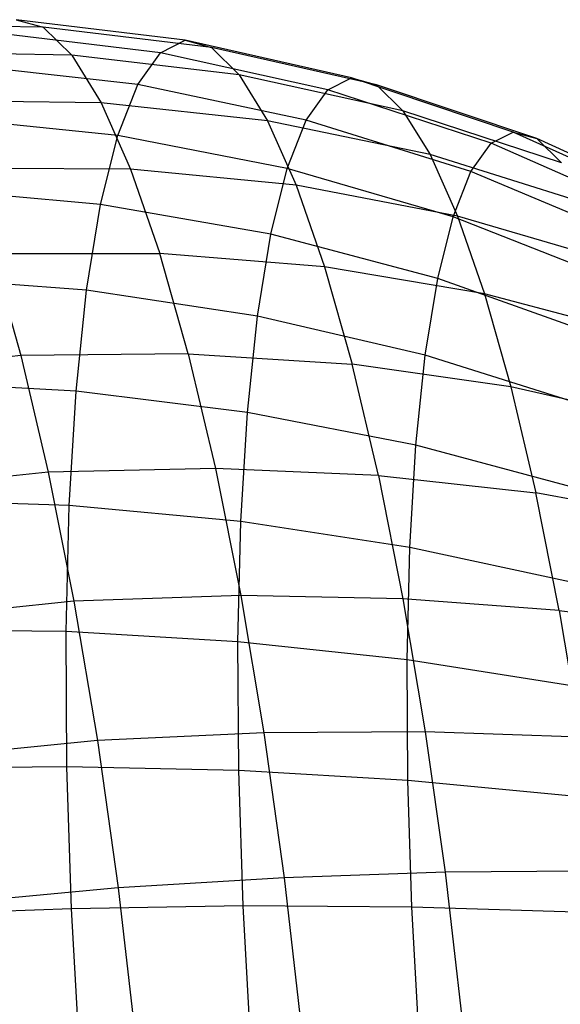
# Model space of a CAD drawing. Extents: x -18.9 to 18.9, y -18.9 to 18.9.
# Tile 46 of 52: x -3.1 to -1.7, y 8.3 to 10.8. Entities that reach past the tile are written whole.
import ezdxf

# ---------------------------------------------------------------- set-up
doc = ezdxf.new("R2010")
doc.units = 0
doc.header["$LTSCALE"] = 2.54
doc.layers.get('0').update_dxf_attribs({"color": 13, "linetype": 'CONTINUOUS'})

# ---------------------------------------------------------------- blocks, each defined once
blk = doc.blocks.new('SATELLITE-S-SENSOR-8011-80')
at = {"color": 0}
for p, q in [((16.1797, 10.8268, 20.5128), (15.7383, 10.8355, 20.4291)), ((16.1797, 10.8268, 20.5128), (15.7383, 10.8355, 20.4291)), ((16.1088, 10.8466, 20.9037), (16.1797, 10.8268, 20.5128)), ((16.5483, 10.793, 20.98), (16.1088, 10.8466, 20.9037)), ((16.1088, 10.8466, 20.9037), (16.1797, 10.8268, 20.5128)), ((16.5483, 10.793, 20.98), (16.1088, 10.8466, 20.9037)), ((16.1797, 10.8268, 20.5128), (16.2538, 10.7545, 20.1286)), ((16.617, 10.7739, 20.6009), (16.1797, 10.8268, 20.5128)), ((16.1797, 10.8268, 20.5128), (16.2538, 10.7545, 20.1286)), ((16.617, 10.7739, 20.6009), (16.1797, 10.8268, 20.5128)), ((16.484, 10.7609, 21.3589), (16.0424, 10.8134, 21.2946)), ((16.484, 10.7609, 21.3589), (16.0424, 10.8134, 21.2946)), ((16.484, 10.7609, 21.3589), (16.5483, 10.793, 20.98)), ((16.484, 10.7609, 21.3589), (16.5483, 10.793, 20.98)), ((16.5483, 10.793, 20.98), (16.617, 10.7739, 20.6009)), ((16.9805, 10.6953, 21.0542), (16.5483, 10.793, 20.98)), ((16.5483, 10.793, 20.98), (16.617, 10.7739, 20.6009)), ((16.9805, 10.6953, 21.0542), (16.5483, 10.793, 20.98)), ((16.2538, 10.7545, 20.1286), (15.8137, 10.7619, 20.039)), ((16.2538, 10.7545, 20.1286), (15.8137, 10.7619, 20.039)), ((16.2538, 10.7545, 20.1286), (16.33, 10.6308, 19.7582)), ((16.2538, 10.7545, 20.1286), (16.33, 10.6308, 19.7582)), ((16.6889, 10.7037, 20.2285), (16.2538, 10.7545, 20.1286)), ((16.6889, 10.7037, 20.2285), (16.2538, 10.7545, 20.1286)), ((16.4252, 10.6779, 21.731), (16.484, 10.7609, 21.3589)), ((16.4252, 10.6779, 21.731), (16.484, 10.7609, 21.3589)), ((16.9192, 10.6647, 21.4155), (16.484, 10.7609, 21.3589)), ((16.9192, 10.6647, 21.4155), (16.484, 10.7609, 21.3589)), ((17.0461, 10.6771, 20.6927), (16.617, 10.7739, 20.6009)), ((16.617, 10.7739, 20.6009), (16.6889, 10.7037, 20.2285)), ((17.0461, 10.6771, 20.6927), (16.617, 10.7739, 20.6009)), ((16.617, 10.7739, 20.6009), (16.6889, 10.7037, 20.2285)), ((16.4252, 10.6779, 21.731), (15.9818, 10.7279, 21.6784)), ((16.4252, 10.6779, 21.731), (15.9818, 10.7279, 21.6784)), ((17.1146, 10.6101, 20.3376), (16.6889, 10.7037, 20.2285)), ((16.6889, 10.7037, 20.2285), (16.7628, 10.5838, 19.8694)), ((16.6889, 10.7037, 20.2285), (16.7628, 10.5838, 19.8694)), ((17.1146, 10.6101, 20.3376), (16.6889, 10.7037, 20.2285)), ((16.3731, 10.5457, 22.0896), (16.4252, 10.6779, 21.731)), ((16.3731, 10.5457, 22.0896), (16.4252, 10.6779, 21.731)), ((16.8632, 10.5856, 21.7703), (16.4252, 10.6779, 21.731)), ((16.8632, 10.5856, 21.7703), (16.4252, 10.6779, 21.731)), ((16.9192, 10.6647, 21.4155), (16.9805, 10.6953, 21.0542)), ((16.9192, 10.6647, 21.4155), (16.9805, 10.6953, 21.0542)), ((16.9805, 10.6953, 21.0542), (17.0461, 10.6771, 20.6927)), ((17.4012, 10.5545, 21.1256), (16.9805, 10.6953, 21.0542)), ((16.9805, 10.6953, 21.0542), (17.0461, 10.6771, 20.6927)), ((17.4012, 10.5545, 21.1256), (16.9805, 10.6953, 21.0542)), ((17.0461, 10.6771, 20.6927), (17.1146, 10.6101, 20.3376)), ((17.4625, 10.5374, 20.7872), (17.0461, 10.6771, 20.6927)), ((17.0461, 10.6771, 20.6927), (17.1146, 10.6101, 20.3376)), ((17.4625, 10.5374, 20.7872), (17.0461, 10.6771, 20.6927)), ((16.8632, 10.5856, 21.7703), (16.9192, 10.6647, 21.4155)), ((16.8632, 10.5856, 21.7703), (16.9192, 10.6647, 21.4155)), ((17.3438, 10.5258, 21.4638), (16.9192, 10.6647, 21.4155)), ((17.3438, 10.5258, 21.4638), (16.9192, 10.6647, 21.4155)), ((16.33, 10.6308, 19.7582), (15.891, 10.6363, 19.6628)), ((16.33, 10.6308, 19.7582), (15.891, 10.6363, 19.6628)), ((16.33, 10.6308, 19.7582), (16.4067, 10.458, 19.4081)), ((16.33, 10.6308, 19.7582), (16.4067, 10.458, 19.4081)), ((16.7628, 10.5838, 19.8694), (16.33, 10.6308, 19.7582)), ((16.7628, 10.5838, 19.8694), (16.33, 10.6308, 19.7582)), ((17.5267, 10.4747, 20.4549), (17.1146, 10.6101, 20.3376)), ((17.1146, 10.6101, 20.3376), (17.185, 10.4958, 19.9952)), ((17.5267, 10.4747, 20.4549), (17.1146, 10.6101, 20.3376)), ((17.1146, 10.6101, 20.3376), (17.185, 10.4958, 19.9952)), ((16.3731, 10.5457, 22.0896), (15.9281, 10.5915, 22.0483)), ((16.3731, 10.5457, 22.0896), (15.9281, 10.5915, 22.0483)), ((16.7628, 10.5838, 19.8694), (16.8372, 10.4163, 19.53)), ((16.7628, 10.5838, 19.8694), (16.8372, 10.4163, 19.53)), ((17.185, 10.4958, 19.9952), (16.7628, 10.5838, 19.8694)), ((17.185, 10.4958, 19.9952), (16.7628, 10.5838, 19.8694)), ((16.8135, 10.4595, 22.1122), (16.8632, 10.5856, 21.7703)), ((16.8135, 10.4595, 22.1122), (16.8632, 10.5856, 21.7703)), ((17.2913, 10.4518, 21.7959), (16.8632, 10.5856, 21.7703)), ((17.2913, 10.4518, 21.7959), (16.8632, 10.5856, 21.7703)), ((16.3285, 10.3666, 22.4283), (16.3731, 10.5457, 22.0896)), ((16.3285, 10.3666, 22.4283), (16.3731, 10.5457, 22.0896)), ((16.8135, 10.4595, 22.1122), (16.3731, 10.5457, 22.0896)), ((16.8135, 10.4595, 22.1122), (16.3731, 10.5457, 22.0896)), ((17.3438, 10.5258, 21.4638), (17.4012, 10.5545, 21.1256)), ((17.3438, 10.5258, 21.4638), (17.4012, 10.5545, 21.1256)), ((17.4012, 10.5545, 21.1256), (17.4625, 10.5374, 20.7872)), ((17.806, 10.3719, 21.1935), (17.4012, 10.5545, 21.1256)), ((17.4012, 10.5545, 21.1256), (17.4625, 10.5374, 20.7872)), ((17.806, 10.3719, 21.1935), (17.4012, 10.5545, 21.1256)), ((17.2913, 10.4518, 21.7959), (17.3438, 10.5258, 21.4638)), ((17.2913, 10.4518, 21.7959), (17.3438, 10.5258, 21.4638)), ((17.7534, 10.3456, 21.5033), (17.3438, 10.5258, 21.4638)), ((17.7534, 10.3456, 21.5033), (17.3438, 10.5258, 21.4638)), ((17.4625, 10.5374, 20.7872), (17.5267, 10.4747, 20.4549)), ((17.8622, 10.3562, 20.8836), (17.4625, 10.5374, 20.7872)), ((17.4625, 10.5374, 20.7872), (17.5267, 10.4747, 20.4549)), ((17.8622, 10.3562, 20.8836), (17.4625, 10.5374, 20.7872)), ((17.5926, 10.3677, 20.1344), (17.185, 10.4958, 19.9952)), ((17.185, 10.4958, 19.9952), (17.256, 10.3361, 19.6716)), ((17.185, 10.4958, 19.9952), (17.256, 10.3361, 19.6716)), ((17.5926, 10.3677, 20.1344), (17.185, 10.4958, 19.9952)), ((16.4067, 10.458, 19.4081), (15.9689, 10.4608, 19.3072)), ((16.4067, 10.458, 19.4081), (15.9689, 10.4608, 19.3072)), ((16.4067, 10.458, 19.4081), (16.4827, 10.2392, 19.0847)), ((16.4067, 10.458, 19.4081), (16.4827, 10.2392, 19.0847)), ((16.8372, 10.4163, 19.53), (16.4067, 10.458, 19.4081)), ((16.8372, 10.4163, 19.53), (16.4067, 10.458, 19.4081)), ((16.7709, 10.2887, 22.4352), (16.8135, 10.4595, 22.1122)), ((16.7709, 10.2887, 22.4352), (16.8135, 10.4595, 22.1122)), ((17.2448, 10.3338, 22.1159), (16.8135, 10.4595, 22.1122)), ((17.2448, 10.3338, 22.1159), (16.8135, 10.4595, 22.1122)), ((17.2448, 10.3338, 22.1159), (17.2913, 10.4518, 21.7959)), ((17.2448, 10.3338, 22.1159), (17.2913, 10.4518, 21.7959)), ((17.7054, 10.2778, 21.8075), (17.2913, 10.4518, 21.7959)), ((17.7054, 10.2778, 21.8075), (17.2913, 10.4518, 21.7959)), ((16.3285, 10.3666, 22.4283), (15.8821, 10.4068, 22.3977)), ((16.3285, 10.3666, 22.4283), (15.8821, 10.4068, 22.3977)), ((16.8372, 10.4163, 19.53), (16.9108, 10.2041, 19.2164)), ((16.8372, 10.4163, 19.53), (16.9108, 10.2041, 19.2164)), ((17.256, 10.3361, 19.6716), (16.8372, 10.4163, 19.53)), ((17.256, 10.3361, 19.6716), (16.8372, 10.4163, 19.53)), ((16.2922, 10.1437, 22.741), (16.3285, 10.3666, 22.4283)), ((16.2922, 10.1437, 22.741), (16.3285, 10.3666, 22.4283)), ((16.7709, 10.2887, 22.4352), (16.3285, 10.3666, 22.4283)), ((16.7709, 10.2887, 22.4352), (16.3285, 10.3666, 22.4283)), ((17.205, 10.1739, 22.4182), (17.2448, 10.3338, 22.1159)), ((17.205, 10.1739, 22.4182), (17.2448, 10.3338, 22.1159)), ((17.6628, 10.1697, 22.1007), (17.2448, 10.3338, 22.1159)), ((17.6628, 10.1697, 22.1007), (17.2448, 10.3338, 22.1159)), ((17.256, 10.3361, 19.6716), (17.3262, 10.1338, 19.3725)), ((17.256, 10.3361, 19.6716), (17.3262, 10.1338, 19.3725)), ((17.659, 10.2182, 19.8315), (17.256, 10.3361, 19.6716)), ((17.659, 10.2182, 19.8315), (17.256, 10.3361, 19.6716)), ((16.7364, 10.0762, 22.7334), (16.7709, 10.2887, 22.4352)), ((16.7364, 10.0762, 22.7334), (16.7709, 10.2887, 22.4352)), ((17.205, 10.1739, 22.4182), (16.7709, 10.2887, 22.4352)), ((17.205, 10.1739, 22.4182), (16.7709, 10.2887, 22.4352)), ((16.0461, 10.2386, 18.9787), (16.4827, 10.2392, 19.0847)), ((16.0461, 10.2386, 18.9787), (16.4827, 10.2392, 19.0847)), ((16.0461, 10.2386, 18.9787), (16.1211, 9.9736, 18.683)), ((16.0461, 10.2386, 18.9787), (16.1211, 9.9736, 18.683)), ((16.5566, 9.9782, 18.7935), (16.4827, 10.2392, 19.0847)), ((16.5566, 9.9782, 18.7935), (16.4827, 10.2392, 19.0847)), ((16.9108, 10.2041, 19.2164), (16.4827, 10.2392, 19.0847)), ((16.9108, 10.2041, 19.2164), (16.4827, 10.2392, 19.0847)), ((16.9108, 10.2041, 19.2164), (16.9824, 9.9512, 18.9341)), ((16.9108, 10.2041, 19.2164), (16.9824, 9.9512, 18.9341)), ((17.3262, 10.1338, 19.3725), (16.9108, 10.2041, 19.2164)), ((17.3262, 10.1338, 19.3725), (16.9108, 10.2041, 19.2164)), ((16.2922, 10.1437, 22.741), (15.8447, 10.1769, 22.7202)), ((16.2922, 10.1437, 22.741), (15.8447, 10.1769, 22.7202)), ((17.1726, 9.975, 22.6973), (17.205, 10.1739, 22.4182)), ((17.1726, 9.975, 22.6973), (17.205, 10.1739, 22.4182)), ((17.6263, 10.0233, 22.3775), (17.205, 10.1739, 22.4182)), ((17.6263, 10.0233, 22.3775), (17.205, 10.1739, 22.4182)), ((16.265, 9.8811, 23.0222), (16.2922, 10.1437, 22.741)), ((16.265, 9.8811, 23.0222), (16.2922, 10.1437, 22.741)), ((16.7364, 10.0762, 22.7334), (16.2922, 10.1437, 22.741)), ((16.7364, 10.0762, 22.7334), (16.2922, 10.1437, 22.741)), ((17.3262, 10.1338, 19.3725), (17.3945, 9.8926, 19.1034)), ((17.3262, 10.1338, 19.3725), (17.3945, 9.8926, 19.1034)), ((17.7247, 10.0289, 19.5516), (17.3262, 10.1338, 19.3725)), ((17.7247, 10.0289, 19.5516), (17.3262, 10.1338, 19.3725)), ((16.7104, 9.8258, 23.0015), (16.7364, 10.0762, 22.7334)), ((16.7104, 9.8258, 23.0015), (16.7364, 10.0762, 22.7334)), ((17.1726, 9.975, 22.6973), (16.7364, 10.0762, 22.7334)), ((17.1726, 9.975, 22.6973), (16.7364, 10.0762, 22.7334)), ((16.1211, 9.9736, 18.683), (15.7294, 9.9312, 18.6228)), ((16.1211, 9.9736, 18.683), (15.7294, 9.9312, 18.6228)), ((16.5566, 9.9782, 18.7935), (16.1211, 9.9736, 18.683)), ((16.5566, 9.9782, 18.7935), (16.1211, 9.9736, 18.683)), ((16.1211, 9.9736, 18.683), (16.1926, 9.6705, 18.4254)), ((16.1211, 9.9736, 18.683), (16.1926, 9.6705, 18.4254)), ((16.5566, 9.9782, 18.7935), (16.627, 9.6799, 18.5399)), ((16.5566, 9.9782, 18.7935), (16.627, 9.6799, 18.5399)), ((16.5566, 9.9782, 18.7935), (16.9824, 9.9512, 18.9341)), ((16.5566, 9.9782, 18.7935), (16.9824, 9.9512, 18.9341)), ((17.1483, 9.7406, 22.9483), (17.1726, 9.975, 22.6973)), ((17.1483, 9.7406, 22.9483), (17.1726, 9.975, 22.6973)), ((17.5967, 9.8411, 22.6332), (17.1726, 9.975, 22.6973)), ((17.5967, 9.8411, 22.6332), (17.1726, 9.975, 22.6973)), ((17.0507, 9.6619, 18.6883), (16.9824, 9.9512, 18.9341)), ((17.0507, 9.6619, 18.6883), (16.9824, 9.9512, 18.9341)), ((17.3945, 9.8926, 19.1034), (16.9824, 9.9512, 18.9341)), ((17.3945, 9.8926, 19.1034), (16.9824, 9.9512, 18.9341)), ((16.265, 9.8811, 23.0222), (15.8165, 9.906, 23.0103)), ((16.265, 9.8811, 23.0222), (15.8165, 9.906, 23.0103)), ((16.2471, 9.5835, 23.2669), (16.265, 9.8811, 23.0222)), ((16.2471, 9.5835, 23.2669), (16.265, 9.8811, 23.0222)), ((16.7104, 9.8258, 23.0015), (16.265, 9.8811, 23.0222)), ((16.7104, 9.8258, 23.0015), (16.265, 9.8811, 23.0222)), ((17.3945, 9.8926, 19.1034), (17.4596, 9.6168, 18.869)), ((17.3945, 9.8926, 19.1034), (17.4596, 9.6168, 18.869)), ((17.7886, 9.8031, 19.2997), (17.3945, 9.8926, 19.1034)), ((17.7886, 9.8031, 19.2997), (17.3945, 9.8926, 19.1034)), ((16.6934, 9.542, 23.2348), (16.7104, 9.8258, 23.0015)), ((16.6934, 9.542, 23.2348), (16.7104, 9.8258, 23.0015)), ((17.1483, 9.7406, 22.9483), (16.7104, 9.8258, 23.0015)), ((17.1483, 9.7406, 22.9483), (16.7104, 9.8258, 23.0015)), ((17.1324, 9.4749, 23.1666), (17.1483, 9.7406, 22.9483)), ((17.1324, 9.4749, 23.1666), (17.1483, 9.7406, 22.9483)), ((17.5744, 9.6264, 22.8631), (17.1483, 9.7406, 22.9483)), ((17.5744, 9.6264, 22.8631), (17.1483, 9.7406, 22.9483)), ((16.627, 9.6799, 18.5399), (16.1926, 9.6705, 18.4254)), ((16.627, 9.6799, 18.5399), (16.1926, 9.6705, 18.4254)), ((16.627, 9.6799, 18.5399), (16.6927, 9.3494, 18.3284)), ((17.0507, 9.6619, 18.6883), (16.627, 9.6799, 18.5399)), ((16.627, 9.6799, 18.5399), (16.6927, 9.3494, 18.3284)), ((17.0507, 9.6619, 18.6883), (16.627, 9.6799, 18.5399)), ((16.1926, 9.6705, 18.4254), (15.8006, 9.6294, 18.3663)), ((16.1926, 9.6705, 18.4254), (15.8006, 9.6294, 18.3663)), ((16.1926, 9.6705, 18.4254), (16.2594, 9.3348, 18.2106)), ((16.1926, 9.6705, 18.4254), (16.2594, 9.3348, 18.2106)), ((17.0507, 9.6619, 18.6883), (17.1144, 9.3415, 18.4832)), ((17.0507, 9.6619, 18.6883), (17.1144, 9.3415, 18.4832)), ((17.0507, 9.6619, 18.6883), (17.4596, 9.6168, 18.869)), ((17.0507, 9.6619, 18.6883), (17.4596, 9.6168, 18.869)), ((16.2471, 9.5835, 23.2669), (15.7981, 9.599, 23.2626)), ((16.2471, 9.5835, 23.2669), (15.7981, 9.599, 23.2626)), ((17.5203, 9.3112, 18.6735), (17.4596, 9.6168, 18.869)), ((17.5203, 9.3112, 18.6735), (17.4596, 9.6168, 18.869)), ((17.8496, 9.5449, 19.0802), (17.4596, 9.6168, 18.869)), ((17.8496, 9.5449, 19.0802), (17.4596, 9.6168, 18.869)), ((16.2391, 9.256, 23.4706), (16.2471, 9.5835, 23.2669)), ((16.2391, 9.256, 23.4706), (16.2471, 9.5835, 23.2669)), ((16.6934, 9.542, 23.2348), (16.2471, 9.5835, 23.2669)), ((16.6934, 9.542, 23.2348), (16.2471, 9.5835, 23.2669)), ((16.6857, 9.2298, 23.429), (16.6934, 9.542, 23.2348)), ((16.6857, 9.2298, 23.429), (16.6934, 9.542, 23.2348)), ((17.1324, 9.4749, 23.1666), (16.6934, 9.542, 23.2348)), ((17.1324, 9.4749, 23.1666), (16.6934, 9.542, 23.2348)), ((17.1252, 9.1827, 23.3484), (17.1324, 9.4749, 23.1666)), ((17.1252, 9.1827, 23.3484), (17.1324, 9.4749, 23.1666)), ((17.5598, 9.383, 23.0631), (17.1324, 9.4749, 23.1666)), ((17.5598, 9.383, 23.0631), (17.1324, 9.4749, 23.1666)), ((16.6927, 9.3494, 18.3284), (16.2594, 9.3348, 18.2106)), ((16.6927, 9.3494, 18.3284), (16.2594, 9.3348, 18.2106)), ((16.6927, 9.3494, 18.3284), (16.7526, 8.9926, 18.1628)), ((17.1144, 9.3415, 18.4832), (16.6927, 9.3494, 18.3284)), ((16.6927, 9.3494, 18.3284), (16.7526, 8.9926, 18.1628)), ((17.1144, 9.3415, 18.4832), (16.6927, 9.3494, 18.3284)), ((16.2594, 9.3348, 18.2106), (15.8671, 9.2951, 18.1524)), ((16.2594, 9.3348, 18.2106), (15.8671, 9.2951, 18.1524)), ((16.2594, 9.3348, 18.2106), (16.3202, 8.9725, 18.0423)), ((16.2594, 9.3348, 18.2106), (16.3202, 8.9725, 18.0423)), ((17.1144, 9.3415, 18.4832), (17.1725, 8.9956, 18.3226)), ((17.5203, 9.3112, 18.6735), (17.1144, 9.3415, 18.4832)), ((17.1144, 9.3415, 18.4832), (17.1725, 8.9956, 18.3226)), ((17.5203, 9.3112, 18.6735), (17.1144, 9.3415, 18.4832)), ((17.5203, 9.3112, 18.6735), (17.5757, 8.9814, 18.5203)), ((17.5203, 9.3112, 18.6735), (17.5757, 8.9814, 18.5203)), ((17.5203, 9.3112, 18.6735), (17.9064, 9.259, 18.8972)), ((17.5203, 9.3112, 18.6735), (17.9064, 9.259, 18.8972)), ((16.2391, 9.256, 23.4706), (15.7899, 9.2612, 23.4728)), ((16.2391, 9.256, 23.4706), (15.7899, 9.2612, 23.4728)), ((16.241, 8.9047, 23.6298), (16.2391, 9.256, 23.4706)), ((16.6857, 9.2298, 23.429), (16.2391, 9.256, 23.4706)), ((16.241, 8.9047, 23.6298), (16.2391, 9.256, 23.4706)), ((16.6857, 9.2298, 23.429), (16.2391, 9.256, 23.4706)), ((16.6875, 8.8948, 23.5808), (16.6857, 9.2298, 23.429)), ((17.1252, 9.1827, 23.3484), (16.6857, 9.2298, 23.429)), ((16.6875, 8.8948, 23.5808), (16.6857, 9.2298, 23.429)), ((17.1252, 9.1827, 23.3484), (16.6857, 9.2298, 23.429)), ((17.1269, 8.8692, 23.4905), (17.1252, 9.1827, 23.3484)), ((17.5533, 9.1153, 23.2297), (17.1252, 9.1827, 23.3484)), ((17.1269, 8.8692, 23.4905), (17.1252, 9.1827, 23.3484)), ((17.5533, 9.1153, 23.2297), (17.1252, 9.1827, 23.3484)), ((16.7526, 8.9926, 18.1628), (16.3202, 8.9725, 18.0423)), ((16.7526, 8.9926, 18.1628), (16.3202, 8.9725, 18.0423)), ((17.1725, 8.9956, 18.3226), (16.7526, 8.9926, 18.1628)), ((17.1725, 8.9956, 18.3226), (16.7526, 8.9926, 18.1628)), ((16.7526, 8.9926, 18.1628), (16.8055, 8.616, 18.0459)), ((16.7526, 8.9926, 18.1628), (16.8055, 8.616, 18.0459)), ((17.1725, 8.9956, 18.3226), (17.2238, 8.6305, 18.2093)), ((17.5757, 8.9814, 18.5203), (17.1725, 8.9956, 18.3226)), ((17.1725, 8.9956, 18.3226), (17.2238, 8.6305, 18.2093)), ((17.5757, 8.9814, 18.5203), (17.1725, 8.9956, 18.3226)), ((16.3202, 8.9725, 18.0423), (15.9276, 8.9343, 17.9848)), ((16.3202, 8.9725, 18.0423), (15.9276, 8.9343, 17.9848)), ((16.3202, 8.9725, 18.0423), (16.374, 8.59, 17.9236)), ((16.3202, 8.9725, 18.0423), (16.374, 8.59, 17.9236)), ((16.241, 8.9047, 23.6298), (15.7918, 8.8988, 23.637)), ((16.241, 8.9047, 23.6298), (15.7918, 8.8988, 23.637)), ((16.2528, 8.5357, 23.7416), (16.241, 8.9047, 23.6298)), ((16.6875, 8.8948, 23.5808), (16.241, 8.9047, 23.6298)), ((16.2528, 8.5357, 23.7416), (16.241, 8.9047, 23.6298)), ((16.6875, 8.8948, 23.5808), (16.241, 8.9047, 23.6298)), ((16.6988, 8.5429, 23.6874), (16.6875, 8.8948, 23.5808)), ((17.1269, 8.8692, 23.4905), (16.6875, 8.8948, 23.5808)), ((16.6988, 8.5429, 23.6874), (16.6875, 8.8948, 23.5808)), ((17.1269, 8.8692, 23.4905), (16.6875, 8.8948, 23.5808)), ((17.1375, 8.5398, 23.5903), (17.1269, 8.8692, 23.4905)), ((17.5548, 8.8281, 23.3598), (17.1269, 8.8692, 23.4905)), ((17.1375, 8.5398, 23.5903), (17.1269, 8.8692, 23.4905)), ((17.5548, 8.8281, 23.3598), (17.1269, 8.8692, 23.4905)), ((17.2238, 8.6305, 18.2093), (16.8055, 8.616, 18.0459)), ((17.2238, 8.6305, 18.2093), (16.8055, 8.616, 18.0459)), ((17.6246, 8.6333, 18.4123), (17.2238, 8.6305, 18.2093)), ((17.6246, 8.6333, 18.4123), (17.2238, 8.6305, 18.2093)), ((17.2238, 8.6305, 18.2093), (17.2674, 8.2526, 18.1454)), ((17.2238, 8.6305, 18.2093), (17.2674, 8.2526, 18.1454)), ((16.8055, 8.616, 18.0459), (16.374, 8.59, 17.9236)), ((16.8055, 8.616, 18.0459), (16.374, 8.59, 17.9236)), ((16.8055, 8.616, 18.0459), (16.8506, 8.2262, 17.9799)), ((16.8055, 8.616, 18.0459), (16.8506, 8.2262, 17.9799)), ((16.374, 8.59, 17.9236), (15.9811, 8.5534, 17.8666)), ((16.374, 8.59, 17.9236), (15.9811, 8.5534, 17.8666)), ((16.374, 8.59, 17.9236), (16.4197, 8.1941, 17.8566)), ((16.374, 8.59, 17.9236), (16.4197, 8.1941, 17.8566)), ((16.2528, 8.5357, 23.7416), (15.804, 8.5182, 23.7523)), ((16.2528, 8.5357, 23.7416), (15.804, 8.5182, 23.7523)), ((16.6988, 8.5429, 23.6874), (16.2528, 8.5357, 23.7416)), ((16.6988, 8.5429, 23.6874), (16.2528, 8.5357, 23.7416)), ((16.2743, 8.1557, 23.804), (16.2528, 8.5357, 23.7416)), ((16.2743, 8.1557, 23.804), (16.2528, 8.5357, 23.7416)), ((16.7193, 8.1806, 23.7469), (16.6988, 8.5429, 23.6874)), ((17.1375, 8.5398, 23.5903), (16.6988, 8.5429, 23.6874)), ((16.7193, 8.1806, 23.7469), (16.6988, 8.5429, 23.6874)), ((17.1375, 8.5398, 23.5903), (16.6988, 8.5429, 23.6874)), ((17.1566, 8.2007, 23.646), (17.1375, 8.5398, 23.5903)), ((17.5645, 8.5265, 23.4512), (17.1375, 8.5398, 23.5903)), ((17.1566, 8.2007, 23.646), (17.1375, 8.5398, 23.5903)), ((17.5645, 8.5265, 23.4512), (17.1375, 8.5398, 23.5903))]:
    blk.add_line(p, q, dxfattribs=at)

msp = doc.modelspace()

# ---------------------------------------------------------------- block references
at = {"color": 0}
msp.add_blockref('SATELLITE-S-SENSOR-8011-80', (-19.2, 0, -7.8), dxfattribs=at)

doc.saveas('drawing.dxf')
